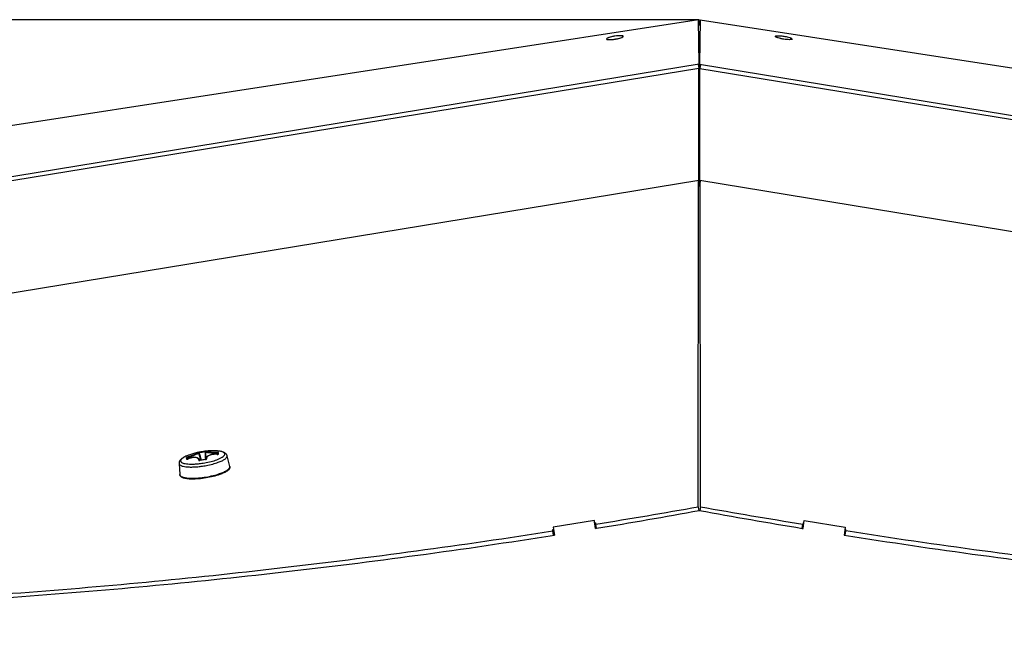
# Model space of a CAD drawing. Header units: millimetres. Extents: x 0 to 420, y 0 to 297.
# Tile 64 of 256: x 112 to 130, y 95 to 106. Entities that reach past the tile are written whole.
import ezdxf

# ---------------------------------------------------------------- set-up
doc = ezdxf.new("R2010")
doc.units = ezdxf.units.MM
doc.header["$LTSCALE"] = 23.1
doc.layers.get('0').update_dxf_attribs({"linetype": 'CONTINUOUS'})
doc.layers.add('02___PRT_ALL_AXES', color=7, linetype='CONTINUOUS')
doc.layers.add('DIM_PILOTEES', color=7, linetype='CONTINUOUS')
doc.styles.get("Standard").update_dxf_attribs({"font": 'txt', "width": 0.7})
doc.dimstyles.new('DIMSTYLE_4', dxfattribs={"dimtxt": 2.5, "dimasz": 3.5, "dimexe": 2, "dimexo": 0, "dimtad": 1, "dimdec": 0, "dimlfac": 10, "dimdsep": 46, "dimtxsty": 'Standard', "dimblk": '_FILLED', "dimblk1": '_FILLED', "dimblk2": '_FILLED', "dimcen": 0.09, "dimazin": 2, "dimtp": 0.8, "dimtm": 0.8, "dimtfac": 1, "dimtdec": 0, "dimtofl": 0, "dimtmove": 0, "dimatfit": 3, "dimldrblk": '_FILLED', "dimfxl": 0, "dimtolj": 1, "dimarcsym": 0})

# ---------------------------------------------------------------- blocks, each defined once
blk = doc.blocks.new('_FILLED')
at = {"color": 0, "linetype": 'ByBlock'}
blk.add_solid([(0, 0), (-1, 0.1429), (-1, -0.1429)], dxfattribs=at)
blk = doc.blocks.new('*D10')
at = {"layer": 'DIM_PILOTEES', "color": 2, "linetype": 'Continuous'}
for p, q in [((124.125, 106.042), (62.184, 106.042)), ((64.184, 106.042), (64.184, 79.644)), ((64.184, 53.247), (64.184, 79.644)), ((101.372, 53.247), (62.184, 53.247))]:
    blk.add_line(p, q, dxfattribs=at)
at = {"layer": 'DIM_PILOTEES', "color": 2, "linetype": 'Continuous', "xscale": 3.5, "yscale": 3.5, "zscale": 3.5}
for p, rotation in [((64.184, 106.042), 90), ((64.184, 53.247), 270)]:
    blk.add_blockref('_FILLED', p, dxfattribs=dict(at, rotation=rotation))
at = {"layer": 'DIM_PILOTEES', "color": 2, "linetype": 'Continuous', "insert": (61.059, 82.896), "char_height": 2.5, "width": 8.57143, "attachment_point": 2, "rotation": 90, "line_spacing_factor": 0.9}
blk.add_mtext('{\\ftxt;\\W0.0001;\\H0.0001;\\~}{\\ftxt;\\W2.2857142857;\\H2.5; }{\\ftxt;\\W0.0001;\\H0.0001;\\~}', dxfattribs=at)

msp = doc.modelspace()

# ---------------------------------------------------------------- linework, layer by layer
at = {"color": 7, "linetype": 'Continuous'}
for p, q in [((124.1106, 106.0393), (91.5776, 101.032)), ((124.1259, 105.2557), (124.1106, 106.0393)), ((124.1266, 105.9416), (124.1106, 106.0393)), ((124.1252, 105.9497), (124.1399, 106.0393)), ((124.1266, 105.9416), (124.1424, 106.0389)), ((124.1424, 106.0389), (124.1271, 105.2553)), ((124.1399, 106.0393), (156.6755, 101.0316)), ((122.7793, 105.7473), (122.7792, 105.7479)), ((125.4738, 105.7469), (125.4738, 105.7475)), ((125.4738, 105.7469), (125.4738, 105.7475)), ((124.1259, 105.2557), (88.5792, 99.441)), ((124.1163, 105.1805), (88.6937, 99.3861)), ((124.1043, 105.2522), (124.1163, 105.1805)), ((124.1271, 105.2553), (124.1156, 105.1847)), ((124.1178, 103.2), (124.1163, 105.1805)), ((124.1266, 105.116), (124.1163, 105.1805)), ((124.1259, 105.2557), (124.1376, 105.184)), ((124.1266, 105.116), (124.1368, 105.1801)), ((124.1271, 105.2553), (159.6739, 99.4406)), ((124.1353, 103.1996), (124.1368, 105.1801)), ((124.1488, 105.2518), (124.1368, 105.1801)), ((124.1368, 105.1801), (159.5593, 99.3857)), ((91.3389, 97.838), (124.1178, 103.2)), ((124.1066, 97.421), (124.1106, 103.1892)), ((124.109, 103.1985), (124.1106, 103.1892)), ((124.1106, 103.1892), (124.1266, 103.0911)), ((124.1295, 103.1259), (124.1178, 103.2)), ((124.1235, 103.1255), (124.1353, 103.1996)), ((124.1425, 103.1888), (124.1266, 103.0911)), ((124.1353, 103.1996), (156.9141, 97.8376)), ((124.1441, 103.1981), (124.1425, 103.1888)), ((124.1464, 97.4206), (124.1425, 103.1888)), ((115.2629, 98.375), (115.2625, 98.3763)), ((115.2669, 98.3755), (115.2628, 98.3753)), ((115.2984, 98.2464), (115.2629, 98.375)), ((115.2731, 98.3761), (115.2669, 98.3755)), ((115.3838, 98.4045), (115.371, 98.4032)), ((115.371, 98.4032), (115.3722, 98.3917)), ((115.3795, 98.3933), (115.3722, 98.3917)), ((115.3813, 98.3939), (115.3795, 98.3933)), ((115.3813, 98.3937), (115.3813, 98.3931)), ((115.3813, 98.3931), (115.3884, 98.2604)), ((115.3867, 98.403), (115.3866, 98.403)), ((115.5882, 98.3499), (115.5868, 98.3744)), ((115.5891, 98.3495), (115.5893, 98.35)), ((115.5982, 98.3666), (115.598, 98.3698)), ((115.599, 98.3502), (115.5982, 98.3666)), ((114.913, 98.1865), (114.927, 97.9908)), ((115.0438, 98.2791), (115.043, 98.291)), ((115.0613, 98.2663), (115.0564, 98.2845)), ((115.0614, 98.266), (115.0564, 98.2845)), ((115.0572, 98.2727), (115.0564, 98.2845)), ((115.0573, 98.2643), (115.0638, 98.2663)), ((115.0614, 98.266), (115.0613, 98.2663)), ((115.072, 98.2699), (115.066, 98.2924)), ((115.072, 98.2699), (115.066, 98.2924)), ((115.0663, 98.2672), (115.0661, 98.2676)), ((115.083, 98.3352), (115.0829, 98.3351)), ((115.272, 98.2539), (115.275, 98.2429)), ((115.2746, 98.2414), (115.2799, 98.2418)), ((115.2827, 98.2422), (115.2826, 98.2434)), ((115.3785, 98.2586), (115.3785, 98.2589)), ((115.3826, 98.258), (115.3825, 98.2591)), ((115.3912, 98.2693), (115.3916, 98.2617)), ((115.8113, 98.135), (115.7625, 98.3249)), ((115.8113, 98.135), (115.8126, 98.1271)), ((114.927, 97.9912), (114.927, 97.9909)), ((124.1066, 97.421), (124.1173, 97.3554)), ((124.1464, 97.4206), (124.1358, 97.355)), ((122.2877, 97.0375), (122.2723, 97.1546)), ((122.2746, 97.137), (122.2898, 97.1394)), ((122.2898, 97.1394), (122.2922, 97.1141)), ((125.9633, 97.139), (125.9609, 97.1137)), ((125.9627, 97.0375), (125.9782, 97.1546)), ((125.9759, 97.137), (125.9633, 97.139)), ((121.5294, 97.0188), (121.5462, 97.0215)), ((121.5318, 96.9935), (121.5294, 97.0188)), ((121.5458, 96.9179), (121.5294, 97.0188)), ((121.5442, 96.9176), (121.5318, 96.9935)), ((122.3042, 97.0403), (122.2922, 97.1141)), ((125.9488, 97.0398), (125.9609, 97.1137)), ((126.7237, 97.0184), (126.7043, 97.0215)), ((126.7072, 96.9175), (126.7237, 97.0184)), ((126.7089, 96.9172), (126.7213, 96.9931)), ((126.7213, 96.9931), (126.7237, 97.0184))]:
    msp.add_line(p, q, dxfattribs=at)
at = {"color": 3, "linetype": 'Continuous'}
for p, q in [((124.1208, 103.1244), (124.1295, 103.1259)), ((124.1323, 103.124), (124.1235, 103.1255)), ((122.2673, 97.1805), (121.541, 97.0632)), ((122.2862, 97.0373), (122.2673, 97.1805)), ((125.9642, 97.0373), (125.9831, 97.1805)), ((125.9831, 97.1805), (126.7095, 97.0632)), ((121.5409, 97.0632), (121.5591, 96.92)), ((122.2862, 97.0373), (122.3042, 97.0403)), ((125.9488, 97.0399), (125.9642, 97.0373)), ((126.7095, 97.0632), (126.6914, 96.92))]:
    msp.add_line(p, q, dxfattribs=at)
at = {"color": 7, "linetype": 'Continuous'}
for points in [[(115.2625, 98.3763), (115.2616, 98.378), (115.2604, 98.3795), (115.259, 98.3807), (115.2576, 98.3815)], [(115.3867, 98.403), (115.3863, 98.4028), (115.3849, 98.4017), (115.3836, 98.4002), (115.3824, 98.3983), (115.3816, 98.3961), (115.3813, 98.3937)], [(115.5893, 98.35), (115.5756, 98.3508), (115.5592, 98.3511), (115.543, 98.3507), (115.5271, 98.3498), (115.5117, 98.3482), (115.4969, 98.346), (115.4826, 98.3432), (115.4691, 98.3398), (115.4563, 98.3358), (115.4444, 98.3313), (115.4334, 98.3262), (115.4236, 98.3205), (115.4149, 98.3144), (115.4075, 98.3078), (115.4014, 98.3008), (115.3967, 98.2934), (115.3934, 98.2856), (115.3915, 98.2777), (115.3912, 98.2691)], [(115.5994, 98.3502), (115.5978, 98.3501), (115.5961, 98.3499), (115.5942, 98.3499), (115.5922, 98.3499), (115.59, 98.35), (115.5893, 98.35)], [(115.6032, 98.3511), (115.6032, 98.3511), (115.603, 98.351), (115.6025, 98.3509), (115.6018, 98.3507), (115.6007, 98.3504), (115.5994, 98.3502)], [(115.0661, 98.2676), (115.0655, 98.2674), (115.0636, 98.2667), (115.0618, 98.2661), (115.0601, 98.2656), (115.0585, 98.2652), (115.0571, 98.2648), (115.0559, 98.2646), (115.0548, 98.2645), (115.054, 98.2644), (115.0534, 98.2644)], [(115.272, 98.2537), (115.2702, 98.2589), (115.2665, 98.2659), (115.2615, 98.2723), (115.2552, 98.2779), (115.2478, 98.2828), (115.2392, 98.2868), (115.2296, 98.29), (115.2189, 98.2924), (115.2074, 98.294), (115.1951, 98.2947), (115.1821, 98.2946), (115.1685, 98.2937), (115.1544, 98.292), (115.1398, 98.2896), (115.1249, 98.2864), (115.1098, 98.2825), (115.0945, 98.2779), (115.079, 98.2726), (115.0661, 98.2676)], [(115.2756, 98.2428), (115.2741, 98.2429), (115.2729, 98.2431), (115.2721, 98.2433), (115.2717, 98.2435)], [(115.2826, 98.2434), (115.2813, 98.2432), (115.2793, 98.2429), (115.2773, 98.2428), (115.2756, 98.2428)], [(115.3825, 98.2591), (115.3678, 98.2573), (115.3501, 98.2549), (115.3325, 98.2522), (115.315, 98.2493), (115.2974, 98.2462), (115.2826, 98.2434)], [(115.3919, 98.2618), (115.3907, 98.2612), (115.3892, 98.2607), (115.3875, 98.2601), (115.3855, 98.2596), (115.3835, 98.2592), (115.3825, 98.2591)], [(115.3936, 98.263), (115.3935, 98.2629), (115.3933, 98.2627), (115.3927, 98.2623), (115.3919, 98.2618)]]:
    msp.add_lwpolyline(points, dxfattribs=at)
for centre, radius, start, end in [((115.5191, 97.1424), 1.27, 95.99925, 110.08685), ((115.5193, 97.1368), 1.275, 96.67644, 101.22197), ((115.5193, 97.1353), 1.265, 96.67614, 101.22163), ((99.5894, 93.9469), 16.2971, 15.30344, 15.7702), ((131.6238, 99.0947), 16.2668, 182.47682, 182.94518), ((115.3969, 98.2396), 0.1653, 93.8349, 94.53108), ((115.5192, 97.141), 1.2714, 88.42165, 95.99511), ((115.5319, 97.6016), 0.8107, 87.67503, 88.42169), ((115.5345, 97.665), 0.7472, 86.71655, 87.67813), ((115.5393, 97.7473), 0.6648, 85.24495, 86.72634), ((115.5941, 98.4186), 0.0692, 265.96594, 268.30136), ((115.5498, 97.8672), 0.5444, 82.91571, 85.29241), ((113.3962, 98.1842), 2.2096, 4.67163, 4.81837), ((112.7735, 98.1333), 2.8344, 4.54842, 4.67231), ((111.982, 98.0703), 3.6284, 4.42527, 4.54829), ((113.1429, 98.1726), 2.4744, 4.53447, 4.80958), ((111.5896, 98.0487), 4.0327, 4.34844, 4.54513), ((115.5566, 97.9239), 0.4873, 82.63279, 82.89287), ((114.9407, 98.1885), 0.0278, 184.55129, 191.8864), ((115.6153, 98.3254), 0.5734, 184.62733, 186.00915), ((115.0491, 98.2562), 0.00978, 45.55049, 57.30467), ((115.5566, 98.3126), 0.501, 184.56919, 185.45211), ((115.0394, 98.334), 0.072, 289.8205, 291.92502), ((115.232, 98.2441), 0.0412, 358.60841, 359.2127), ((115.2742, 98.2855), 0.044, 277.45313, 281.10058), ((115.5421, 96.9203), 1.3471, 96.79884, 101.10096), ((115.0979, 99.7283), 1.5532, 277.11931, 281.01554), ((115.3773, 98.3023), 0.0447, 276.79811, 278.11132), ((115.3774, 98.3018), 0.0442, 278.10585, 280.93352), ((115.3779, 98.2994), 0.0417, 280.89856, 285.84144), ((115.43, 98.2717), 0.0389, 193.43294, 194.31828), ((115.7356, 98.3179), 0.0278, 4.56244, 14.4142), ((115.0843, 99.8119), 1.6884, 277.47752, 280.6879), ((115.781, 98.128), 0.0312, 352.94266, 358.43401), ((115.7826, 98.128), 0.0296, 358.4461, 4.52718), ((102.1751, 221.5644), 126.0657, 279.18232, 280.018684), ((146.078, 221.564), 126.0657, 259.981316, 260.81768)]:
    msp.add_arc(centre, radius, start, end, dxfattribs=at)
at = {"color": 3, "linetype": 'Continuous'}
for centre, radius, start, end in [((104.9401, 202.3628), 106.7443, 279.361902, 280.354006), ((143.3109, 202.3659), 106.7474, 259.646004, 260.639484)]:
    msp.add_arc(centre, radius, start, end, dxfattribs=at)
at = {"color": 7, "linetype": 'Continuous'}
for points, knots in [([(122.7792, 105.7479), (122.7784, 105.7528), (122.7585, 105.7585), (122.7296, 105.7595), (122.682, 105.7573), (122.6287, 105.7502), (122.5756, 105.7401), (122.529, 105.7274), (122.5008, 105.7165), (122.483, 105.7056), (122.4831, 105.7003)], [0, 0, 0, 0, 0.0482729, 0.1551422, 0.3112277, 0.4947649, 0.6791837, 0.8377671, 0.9482894, 1, 1, 1, 1]), ([(122.4831, 105.6996), (122.4832, 105.6993), (122.4834, 105.6986), (122.4837, 105.698), (122.4839, 105.6977)], [0, 0, 0, 0, 0.4885522, 1, 1, 1, 1]), ([(122.4839, 105.6977), (122.4871, 105.6928), (122.5071, 105.6893), (122.5391, 105.6877), (122.5864, 105.691), (122.6392, 105.6981), (122.6907, 105.7084), (122.7354, 105.7208), (122.7625, 105.7315), (122.7794, 105.7421), (122.7793, 105.7473)], [0, 0, 0, 0, 0.0574268, 0.1711151, 0.3292868, 0.5107322, 0.6904212, 0.843604, 0.9499421, 1, 1, 1, 1]), ([(125.7699, 105.6992), (125.7691, 105.6943), (125.7492, 105.6886), (125.7203, 105.6876), (125.6727, 105.6898), (125.6194, 105.6969), (125.5663, 105.707), (125.5197, 105.7197), (125.4915, 105.7306), (125.4737, 105.7415), (125.4738, 105.7469)], [0, 0, 0, 0, 0.0482765, 0.1551483, 0.3112346, 0.4947716, 0.6791894, 0.8377708, 0.9482908, 1, 1, 1, 1]), ([(125.4738, 105.7475), (125.4746, 105.7524), (125.4946, 105.7581), (125.5234, 105.7591), (125.5711, 105.7569), (125.6244, 105.7498), (125.6775, 105.7397), (125.7241, 105.727), (125.7523, 105.7161), (125.7701, 105.7052), (125.77, 105.6999)], [0, 0, 0, 0, 0.0482729, 0.1551422, 0.3112277, 0.4947649, 0.6791837, 0.8377671, 0.9482894, 1, 1, 1, 1]), ([(125.4738, 105.7475), (125.4739, 105.7478), (125.4741, 105.7485), (125.4744, 105.7491), (125.4746, 105.7494)], [0, 0, 0, 0, 0.4885798, 1, 1, 1, 1]), ([(125.4745, 105.7441), (125.4743, 105.7445), (125.4739, 105.7454), (125.4738, 105.7464), (125.4738, 105.7469)], [0, 0, 0, 0, 0.5261771, 1, 1, 1, 1]), ([(125.7692, 105.6973), (125.7661, 105.6926), (125.7473, 105.6891), (125.7169, 105.6873), (125.6719, 105.6901), (125.6212, 105.6966), (125.5704, 105.7063), (125.5257, 105.7177), (125.4949, 105.7294), (125.4774, 105.7384), (125.4745, 105.7441)], [0, 0, 0, 0, 0.0550764, 0.1632907, 0.3145429, 0.489974, 0.6669937, 0.8227767, 0.9377357, 1, 1, 1, 1]), ([(125.4746, 105.7494), (125.4778, 105.7543), (125.4978, 105.7578), (125.5298, 105.7594), (125.5772, 105.7561), (125.6299, 105.749), (125.6814, 105.7388), (125.7261, 105.7263), (125.7532, 105.7156), (125.7701, 105.705), (125.77, 105.6999)], [0, 0, 0, 0, 0.0574255, 0.1711133, 0.3292841, 0.5107294, 0.6904198, 0.8436043, 0.9499427, 1, 1, 1, 1]), ([(125.7699, 105.6992), (125.7699, 105.6989), (125.7697, 105.6982), (125.7694, 105.6976), (125.7692, 105.6973)], [0, 0, 0, 0, 0.4885522, 1, 1, 1, 1]), ([(115.0633, 98.3032), (115.0877, 98.3119), (115.1233, 98.3251), (115.1685, 98.3428), (115.1938, 98.3531), (115.2115, 98.3607), (115.2225, 98.3657), (115.2319, 98.37), (115.2394, 98.3738), (115.2445, 98.3765), (115.2476, 98.3785), (115.2492, 98.3796), (115.2504, 98.3805), (115.251, 98.3813), (115.2513, 98.382), (115.251, 98.3824), (115.2508, 98.3824)], [0, 0, 0, 0, 0.379175, 0.5554331, 0.7108445, 0.7781943, 0.8374842, 0.8880114, 0.9292236, 0.9607368, 0.9727924, 0.9823764, 0.9895288, 0.9943686, 0.9973314, 1, 1, 1, 1]), ([(115.066, 98.2924), (115.0786, 98.2967), (115.1034, 98.3055), (115.1397, 98.3189), (115.1736, 98.3319), (115.2037, 98.344), (115.2283, 98.3547), (115.2449, 98.3625), (115.2546, 98.3678), (115.2593, 98.3707), (115.2619, 98.3727), (115.2631, 98.3744), (115.2629, 98.375)], [0, 0, 0, 0, 0.1855035, 0.3685206, 0.5407823, 0.6941611, 0.8213612, 0.9165827, 0.9509436, 0.9761087, 0.9921231, 1, 1, 1, 1]), ([(115.2711, 98.3875), (115.2685, 98.3869), (115.2635, 98.3859), (115.2577, 98.3845), (115.2541, 98.3837), (115.2522, 98.383), (115.2514, 98.383), (115.2508, 98.3825), (115.2508, 98.3824)], [0, 0, 0, 0, 0.3914676, 0.7214078, 0.8455658, 0.9352291, 0.986747, 1, 1, 1, 1]), ([(115.2711, 98.3875), (115.2711, 98.3874), (115.2712, 98.387), (115.2712, 98.3863), (115.2714, 98.3852), (115.2718, 98.3832), (115.2723, 98.3801), (115.2729, 98.3775), (115.2731, 98.3761)], [0, 0, 0, 0, 0.0249442, 0.0872909, 0.1844809, 0.3122501, 0.6354086, 1, 1, 1, 1]), ([(115.3813, 98.3931), (115.3814, 98.3925), (115.3828, 98.3912), (115.3859, 98.39), (115.391, 98.3885), (115.4014, 98.3864), (115.4189, 98.3839), (115.4446, 98.3812), (115.4757, 98.3789), (115.5107, 98.3769), (115.5482, 98.3754), (115.5738, 98.3747), (115.5868, 98.3744)], [0, 0, 0, 0, 0.0085037, 0.0247601, 0.0499373, 0.0841422, 0.1786804, 0.3049313, 0.4574281, 0.629274, 0.8127608, 1, 1, 1, 1]), ([(115.391, 98.4045), (115.3913, 98.4047), (115.3877, 98.405), (115.3872, 98.4047), (115.3858, 98.4046)], [0, 0, 0, 0, 0.195287, 1, 1, 1, 1]), ([(115.391, 98.4045), (115.3879, 98.4025), (115.4015, 98.3991), (115.4085, 98.398), (115.4188, 98.3965), (115.43, 98.3952), (115.4486, 98.3932), (115.475, 98.391), (115.5098, 98.3888), (115.5474, 98.3869), (115.5732, 98.3859), (115.5863, 98.3855)], [0, 0, 0, 0, 0.0559258, 0.0952839, 0.14449, 0.203028, 0.2702164, 0.4270996, 0.6071581, 0.8012581, 1, 1, 1, 1]), ([(115.5892, 98.3495), (115.5636, 98.3513), (115.5258, 98.3507), (115.4786, 98.3422), (115.4488, 98.3328), (115.4251, 98.3205), (115.4082, 98.3056), (115.3994, 98.2881), (115.4001, 98.2758), (115.4017, 98.2703)], [0, 0, 0, 0, 0.3386913, 0.4941137, 0.6323119, 0.7494603, 0.8451682, 0.924668, 1, 1, 1, 1]), ([(115.7625, 98.3249), (115.7602, 98.3341), (115.752, 98.3511), (115.7327, 98.3706), (115.7098, 98.3843), (115.6746, 98.398), (115.6222, 98.4083), (115.5781, 98.4113), (115.5541, 98.4119)], [0, 0, 0, 0, 0.1183587, 0.2300458, 0.337833, 0.4489863, 0.6999966, 1, 1, 1, 1]), ([(115.5863, 98.3855), (115.5865, 98.3851), (115.5866, 98.3837), (115.5869, 98.38), (115.5869, 98.3768), (115.5868, 98.3744)], [0, 0, 0, 0, 0.130557, 0.3630036, 1, 1, 1, 1]), ([(115.6087, 98.3801), (115.6086, 98.3809), (115.6058, 98.3826), (115.6013, 98.3838), (115.5942, 98.3851), (115.5891, 98.3854), (115.5863, 98.3855)], [0, 0, 0, 0, 0.1112732, 0.3344678, 0.646526, 1, 1, 1, 1]), ([(115.598, 98.3698), (115.5979, 98.3703), (115.5967, 98.3715), (115.593, 98.3732), (115.5894, 98.374), (115.5868, 98.3744)], [0, 0, 0, 0, 0.1304872, 0.3584401, 1, 1, 1, 1]), ([(115.592, 98.3494), (115.5927, 98.3494), (115.5954, 98.3493), (115.598, 98.3495), (115.6, 98.3497)], [0, 0, 0, 0, 0.2601881, 1, 1, 1, 1]), ([(115.6087, 98.3801), (115.6059, 98.3803), (115.6001, 98.3783), (115.5978, 98.3725), (115.598, 98.3698)], [0, 0, 0, 0, 0.5043617, 1, 1, 1, 1]), ([(115.6, 98.3497), (115.6015, 98.3498), (115.6043, 98.3503), (115.6079, 98.3512), (115.6108, 98.3531), (115.6107, 98.3544)], [0, 0, 0, 0, 0.3724787, 0.6678824, 1, 1, 1, 1]), ([(115.6043, 98.263), (115.6219, 98.2701), (115.6527, 98.2841), (115.6869, 98.3047), (115.7065, 98.3218), (115.7184, 98.3358), (115.7234, 98.3485), (115.7228, 98.356)], [0, 0, 0, 0, 0.3610866, 0.6469872, 0.7605398, 0.8553196, 1, 1, 1, 1]), ([(115.7228, 98.356), (115.7226, 98.3591), (115.7209, 98.3654), (115.7149, 98.3738), (115.7059, 98.3815), (115.6887, 98.3913), (115.6593, 98.4008), (115.6336, 98.4053), (115.6191, 98.4071)], [0, 0, 0, 0, 0.0746484, 0.1557973, 0.2500354, 0.3613223, 0.6413924, 1, 1, 1, 1]), ([(115.0829, 98.3351), (115.0603, 98.3269), (115.0195, 98.31), (114.9731, 98.2837), (114.9442, 98.2595), (114.9268, 98.2393), (114.9147, 98.2147), (114.9124, 98.1959), (114.913, 98.1865)], [0, 0, 0, 0, 0.2999502, 0.5509265, 0.6620932, 0.7699143, 0.881597, 1, 1, 1, 1]), ([(114.9136, 98.1827), (114.9169, 98.167), (114.9395, 98.1525), (114.9661, 98.1428), (114.9944, 98.1352), (115.0364, 98.1287), (115.0939, 98.1249), (115.1591, 98.1251), (115.2301, 98.1293), (115.279, 98.1346), (115.304, 98.1379)], [0, 0, 0, 0, 0.1184084, 0.1626619, 0.2132829, 0.3331174, 0.4757798, 0.6376286, 0.8140973, 1, 1, 1, 1]), ([(115.0829, 98.3351), (115.062, 98.3275), (115.0252, 98.3124), (114.984, 98.2897), (114.9603, 98.2708), (114.9484, 98.2581), (114.9412, 98.2455), (114.9398, 98.2367), (114.9401, 98.2328)], [0, 0, 0, 0, 0.3635101, 0.6517987, 0.7654877, 0.8592386, 0.9355104, 1, 1, 1, 1]), ([(114.9401, 98.2328), (114.9404, 98.2298), (114.9421, 98.2235), (114.948, 98.215), (114.9569, 98.2074), (114.9741, 98.1976), (115.0032, 98.1881), (115.046, 98.1806), (115.098, 98.1766), (115.1574, 98.1762), (115.2225, 98.1796), (115.2674, 98.1841), (115.2904, 98.187)], [0, 0, 0, 0, 0.0246397, 0.0514094, 0.0824736, 0.1191371, 0.2113655, 0.3294404, 0.4713825, 0.6336261, 0.8115871, 1, 1, 1, 1]), ([(115.0633, 98.3032), (115.0607, 98.3022), (115.0559, 98.3002), (115.0494, 98.297), (115.0453, 98.2942), (115.043, 98.2919), (115.043, 98.291)], [0, 0, 0, 0, 0.3455546, 0.6558299, 0.8830184, 1, 1, 1, 1]), ([(115.043, 98.291), (115.0456, 98.292), (115.0517, 98.2919), (115.0557, 98.2871), (115.0564, 98.2845)], [0, 0, 0, 0, 0.5036792, 1, 1, 1, 1]), ([(115.0451, 98.2654), (115.0452, 98.264), (115.0488, 98.263), (115.0527, 98.2634), (115.0557, 98.2639), (115.0573, 98.2643)], [0, 0, 0, 0, 0.3179929, 0.6175244, 1, 1, 1, 1]), ([(115.066, 98.2924), (115.0636, 98.2912), (115.0604, 98.2893), (115.0573, 98.2865), (115.0564, 98.2851), (115.0564, 98.2845)], [0, 0, 0, 0, 0.6347346, 0.8660063, 1, 1, 1, 1]), ([(115.0634, 98.3032), (115.0633, 98.3027), (115.0634, 98.3013), (115.0641, 98.2977), (115.0652, 98.2946), (115.066, 98.2924)], [0, 0, 0, 0, 0.1320941, 0.3640027, 1, 1, 1, 1]), ([(115.2615, 98.2482), (115.2618, 98.2539), (115.2599, 98.2657), (115.2475, 98.2803), (115.228, 98.2895), (115.2027, 98.2941), (115.1724, 98.294), (115.1256, 98.2877), (115.0899, 98.2767), (115.0663, 98.2672)], [0, 0, 0, 0, 0.0767027, 0.1547246, 0.2478006, 0.3627071, 0.4998491, 0.6557309, 1, 1, 1, 1]), ([(115.2615, 98.2482), (115.2636, 98.2486), (115.2681, 98.2481), (115.2715, 98.2451), (115.2725, 98.2433)], [0, 0, 0, 0, 0.5125026, 1, 1, 1, 1]), ([(115.2615, 98.2482), (115.2615, 98.2472), (115.2622, 98.2451), (115.2652, 98.243), (115.2695, 98.2417), (115.2728, 98.2415), (115.2746, 98.2414)], [0, 0, 0, 0, 0.1761721, 0.3882089, 0.6639877, 1, 1, 1, 1]), ([(115.4017, 98.2703), (115.3996, 98.27), (115.3955, 98.2682), (115.3932, 98.2643), (115.3928, 98.2623)], [0, 0, 0, 0, 0.5140247, 1, 1, 1, 1]), ([(115.3942, 98.2611), (115.3965, 98.2622), (115.4003, 98.2642), (115.4022, 98.2687), (115.4017, 98.2703)], [0, 0, 0, 0, 0.6026357, 1, 1, 1, 1]), ([(115.3947, 98.2037), (115.4327, 98.2111), (115.5035, 98.2276), (115.5728, 98.2502), (115.6043, 98.263)], [0, 0, 0, 0, 0.5320523, 1, 1, 1, 1]), ([(115.3974, 98.1528), (115.4348, 98.1599), (115.5055, 98.1757), (115.5749, 98.1968), (115.6073, 98.2086)], [0, 0, 0, 0, 0.5247106, 1, 1, 1, 1]), ([(115.6073, 98.2086), (115.6301, 98.2169), (115.6703, 98.2334), (115.7153, 98.2581), (115.7413, 98.2787), (115.7542, 98.2926), (115.7621, 98.3063), (115.7636, 98.3159), (115.7633, 98.3202)], [0, 0, 0, 0, 0.3636069, 0.6519939, 0.7656982, 0.8594245, 0.9356237, 1, 1, 1, 1]), ([(115.1378, 97.9274), (115.1779, 97.9271), (115.2616, 97.931), (115.388, 97.9469), (115.513, 97.972), (115.5936, 97.9948), (115.6315, 98.0078)], [0, 0, 0, 0, 0.2394291, 0.4999857, 0.7605496, 1, 1, 1, 1]), ([(115.6341, 97.9922), (115.5964, 97.9789), (115.5158, 97.9557), (115.3908, 97.9305), (115.2642, 97.9147), (115.1804, 97.9111), (115.1404, 97.9117)], [0, 0, 0, 0, 0.2389629, 0.4999932, 0.7610271, 1, 1, 1, 1]), ([(115.6315, 98.0078), (115.6564, 98.0163), (115.7008, 98.0334), (115.7509, 98.0589), (115.7812, 98.0803), (115.8003, 98.0979), (115.8107, 98.1138), (115.812, 98.1242)], [0, 0, 0, 0, 0.3565058, 0.6450226, 0.7609843, 0.8577659, 1, 1, 1, 1]), ([(115.8126, 98.1271), (115.8132, 98.1202), (115.8111, 98.1057), (115.8001, 98.0863), (115.7838, 98.0689), (115.7538, 98.0456), (115.7036, 98.0186), (115.6591, 98.0009), (115.6341, 97.9922)], [0, 0, 0, 0, 0.0891357, 0.1800461, 0.2789084, 0.3909642, 0.663407, 1, 1, 1, 1]), ([(114.927, 97.9909), (114.9274, 97.9862), (114.931, 97.9759), (114.9436, 97.9634), (114.9623, 97.9529), (114.987, 97.944), (115.0174, 97.9369), (115.0682, 97.9294), (115.1091, 97.9276), (115.1378, 97.9274)], [0, 0, 0, 0, 0.0618692, 0.1341737, 0.2248603, 0.3372435, 0.4720462, 0.6285863, 1, 1, 1, 1]), ([(115.1404, 97.9117), (115.1129, 97.9121), (115.0735, 97.9143), (115.0245, 97.922), (114.9944, 97.9295), (114.9689, 97.9393), (114.948, 97.9519), (114.9324, 97.9689), (114.9276, 97.9835), (114.927, 97.9908)], [0, 0, 0, 0, 0.3393804, 0.4839377, 0.6108752, 0.7212889, 0.8186825, 0.9097641, 1, 1, 1, 1]), ([(103.2531, 95.6526), (104.6507, 95.6161), (107.5578, 95.6281), (112.0429, 95.8632), (116.7413, 96.3117), (119.9243, 96.7437), (121.5318, 96.9935)], [0, 0, 0, 0, 0.2285774, 0.4750125, 0.7340337, 1, 1, 1, 1]), ([(145, 95.6522), (143.6023, 95.6157), (140.6952, 95.6277), (136.2102, 95.8628), (131.5117, 96.3113), (128.3288, 96.7433), (126.7213, 96.9931)], [0, 0, 0, 0, 0.2285774, 0.4750125, 0.7340337, 1, 1, 1, 1])]:
    msp.add_open_spline(points, degree=3, knots=knots, dxfattribs=at)
for points in [[(115.2508, 98.3824), (115.2531, 98.3829), (115.2556, 98.3826), (115.2576, 98.3815)], [(115.391, 98.4045), (115.3895, 98.4044), (115.388, 98.4038), (115.3867, 98.403)], [(115.6107, 98.3544), (115.6076, 98.3546), (115.6041, 98.3532), (115.6022, 98.3508)], [(115.0451, 98.2654), (115.048, 98.2665), (115.0518, 98.2662), (115.0544, 98.2645)], [(115.2732, 98.2436), (115.2733, 98.247), (115.2729, 98.2504), (115.272, 98.2537)], [(115.3893, 98.2593), (115.391, 98.2598), (115.3926, 98.2604), (115.3942, 98.2611)], [(115.3912, 98.2691), (115.3913, 98.267), (115.3916, 98.2648), (115.3921, 98.2627)]]:
    msp.add_open_spline(points, degree=3, dxfattribs=at)
at = {"color": 3, "linetype": 'Continuous'}
for points, knots in [([(103.2728, 95.5899), (104.67, 95.556), (107.5757, 95.5692), (112.0602, 95.7964), (116.7625, 96.2344), (119.9491, 96.6659), (121.5591, 96.92)], [0, 0, 0, 0, 0.2284067, 0.474641, 0.7336293, 1, 1, 1, 1]), ([(126.6914, 96.92), (128.3013, 96.6659), (131.488, 96.2344), (136.1902, 95.7964), (140.6748, 95.5692), (143.5805, 95.556), (144.9776, 95.5899)], [0, 0, 0, 0, 0.2663707, 0.525359, 0.7715933, 1, 1, 1, 1])]:
    msp.add_open_spline(points, degree=3, knots=knots, dxfattribs=at)
at = {"layer": '02___PRT_ALL_AXES', "color": 7, "linetype": 'Continuous'}
msp.add_line((122.7793, 105.7473), (122.7792, 105.7479), dxfattribs=at)
for points, knots in [([(122.4831, 105.6996), (122.4839, 105.6947), (122.5039, 105.689), (122.5327, 105.688), (122.5804, 105.6902), (122.6337, 105.6973), (122.6868, 105.7074), (122.7334, 105.7201), (122.7615, 105.731), (122.7794, 105.7419), (122.7793, 105.7473)], [0, 0, 0, 0, 0.0482765, 0.1551483, 0.3112346, 0.4947716, 0.6791894, 0.8377708, 0.9482908, 1, 1, 1, 1]), ([(122.4838, 105.7031), (122.4836, 105.7026), (122.4832, 105.7017), (122.4831, 105.7007), (122.4831, 105.7003)], [0, 0, 0, 0, 0.5261408, 1, 1, 1, 1]), ([(122.7785, 105.7498), (122.7754, 105.7545), (122.7566, 105.7581), (122.7262, 105.7598), (122.6812, 105.757), (122.6305, 105.7506), (122.5797, 105.7409), (122.535, 105.7294), (122.5042, 105.7177), (122.4867, 105.7087), (122.4838, 105.7031)], [0, 0, 0, 0, 0.0550755, 0.1632897, 0.3145412, 0.4899739, 0.6669954, 0.8227778, 0.9377367, 1, 1, 1, 1]), ([(122.7792, 105.7479), (122.7792, 105.7482), (122.779, 105.7489), (122.7787, 105.7495), (122.7785, 105.7498)], [0, 0, 0, 0, 0.4885798, 1, 1, 1, 1])]:
    msp.add_open_spline(points, degree=3, knots=knots, dxfattribs=at)

# ---------------------------------------------------------------- dimensions: what is measured, and where the dimension line sits
at = {"layer": 'DIM_PILOTEES', "color": 2, "linetype": 'Continuous'}
dim = msp.add_linear_dim(base=(64.1844, 53.2465), p1=(124.1252, 106.0416), p2=(101.3716, 53.2465), angle=270, text='{\\ftxt;\\W0.0001;\\H0.0001;\\~}{\\ftxt;\\W2.2857142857;\\H2.5; }{\\ftxt;\\W0.0001;\\H0.0001;\\~}', dimstyle='DIMSTYLE_4', dxfattribs=at)
dim.commit()
dim.dimension.update_dxf_attribs({"geometry": '*D10', "text_midpoint": (64.1844, 82.5384), "dimtype": 160})

doc.saveas('drawing.dxf')
